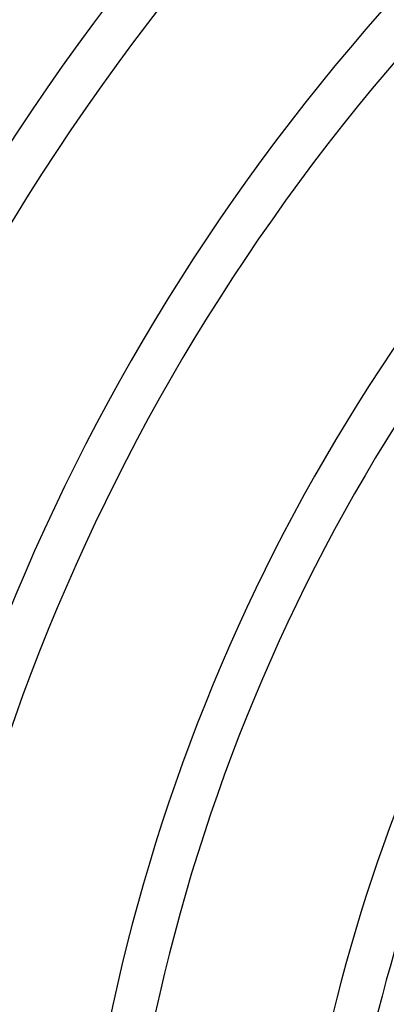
# Model space of a CAD drawing. Header units: millimetres. Extents: x -185 to 185, y -185 to 185.
# Tile 38 of 56: x -57 to -46, y 12 to 41. Entities that reach past the tile are written whole.
import ezdxf

# ---------------------------------------------------------------- set-up
doc = ezdxf.new("R2010")
doc.units = ezdxf.units.MM
doc.layers.add('MAIN-1', color=7, linetype='Continuous')
doc.layers.add('MAIN-2', color=7, linetype='Continuous')

msp = doc.modelspace()

# ---------------------------------------------------------------- linework, layer by layer
at = {"layer": 'MAIN-1'}
for radius, start, end in [(68.199, 138.20258, 180.00002), (66.929, 138.04106, 180.00002), (61.849, 138.53174, 180.00002), (60.579, 138.35252, 180.00002), (55.499, 138.9364, 180), (54.229, 138.7349, 180), (49.149, 140.7791, 180), (47.879, 142.7267, 180)]:
    msp.add_arc((0, 0), radius, start, end, dxfattribs=at)
at = {"layer": 'MAIN-2'}
for radius, start, end in [(132, 0, 180.00002), (128, 89.99998, 179.99998), (127, 89.99998, 179.99998)]:
    msp.add_arc((0, 0), radius, start, end, dxfattribs=at)

doc.saveas('drawing.dxf')
